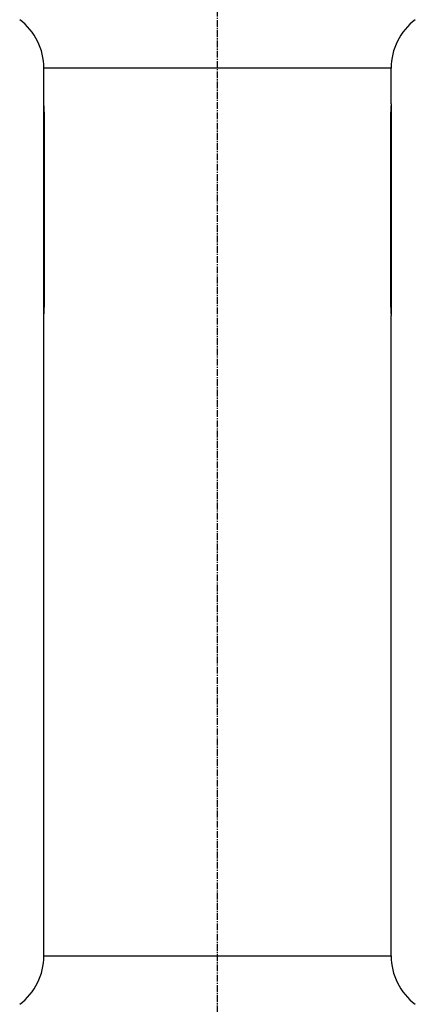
# Model space of a CAD drawing. Header units: millimetres. Extents: x 0 to 4378, y 0 to 2376.
# Tile 17 of 256: x 335 to 433, y 862 to 1106. Entities that reach past the tile are written whole.
import ezdxf

# ---------------------------------------------------------------- set-up
doc = ezdxf.new("R2010")
doc.units = ezdxf.units.MM
doc.header["$LTSCALE"] = 0.2
doc.linetypes.add('CENTER2', pattern=[1.125, 0.75, -0.125, 0.125, -0.125])
doc.layers.add('02_Center Line', color=1, linetype='CENTER2')

# ---------------------------------------------------------------- blocks, each defined once
blk = doc.blocks.new('A$C2641d59f')
for p, q in [((191.4, 491.5), (105.4, 491.5)), ((105.4, 482.65), (105.4, 491.5)), ((191.4, 482.65), (191.4, 491.5)), ((105.4, 430.4), (105.4, 482.6)), ((105.4, 482.6), (105.4, 482.6)), ((191.4, 482.6), (191.4, 430.4)), ((191.4, 482.6), (191.4, 482.6)), ((105.53, 479.3), (105.4, 479.3)), ((105.53, 433.7), (105.53, 479.3)), ((191.27, 479.3), (191.27, 433.7)), ((191.27, 479.3), (191.4, 479.3)), ((105.53, 433.7), (105.4, 433.7)), ((191.27, 433.7), (191.4, 433.7)), ((105.4, 430.4), (105.4, 430.4)), ((105.4, 271.9), (105.4, 430.35)), ((191.4, 430.4), (191.4, 430.4)), ((191.4, 271.9), (191.4, 430.35)), ((105.4, 271.9), (191.4, 271.9))]:
    blk.add_line(p, q)
for centre, start, end in [((90.4, 491.5), 0, 53.1301), ((206.4, 491.5), 126.8699, 180), ((90.4, 271.9), 306.8699, 0), ((206.4, 271.9), 180, 233.1301)]:
    blk.add_arc(centre, 15, start, end)
for points, knots in [([(105.53, 479.3), (105.53, 479.72), (105.52, 480.17), (105.5, 480.99), (105.48, 481.37), (105.45, 481.97), (105.43, 482.22), (105.41, 482.57), (105.4, 482.65), (105.4, 482.65)], [-1.0099595, -1.0099595, -1.0099595, -1.0099595, -0.8837145, -0.8837145, -0.7574695, -0.7574695, -0.6312246, -0.6312246, -0.5049797, -0.5049797, -0.5049797, -0.5049797]), ([(191.4, 482.65), (191.4, 482.65), (191.39, 482.57), (191.37, 482.22), (191.35, 481.97), (191.32, 481.37), (191.3, 480.99), (191.28, 480.17), (191.27, 479.72), (191.27, 479.3)], [0.5049797, 0.5049797, 0.5049797, 0.5049797, 0.6312246, 0.6312246, 0.7574695, 0.7574695, 0.8837145, 0.8837145, 1.0099595, 1.0099595, 1.0099595, 1.0099595]), ([(105.4, 430.35), (105.4, 430.35), (105.41, 430.43), (105.43, 430.78), (105.45, 431.03), (105.48, 431.63), (105.5, 432.01), (105.52, 432.83), (105.53, 433.28), (105.53, 433.7)], [0.5049797, 0.5049797, 0.5049797, 0.5049797, 0.6312246, 0.6312246, 0.7574695, 0.7574695, 0.8837145, 0.8837145, 1.0099595, 1.0099595, 1.0099595, 1.0099595]), ([(191.27, 433.7), (191.27, 433.28), (191.28, 432.83), (191.3, 432.01), (191.32, 431.63), (191.35, 431.03), (191.37, 430.78), (191.39, 430.43), (191.4, 430.35), (191.4, 430.35)], [-1.0099595, -1.0099595, -1.0099595, -1.0099595, -0.8837145, -0.8837145, -0.7574695, -0.7574695, -0.6312246, -0.6312246, -0.5049797, -0.5049797, -0.5049797, -0.5049797])]:
    blk.add_open_spline(points, degree=3, knots=knots)
at = {"layer": '02_Center Line', "ltscale": 11.288275}
blk.add_line((148.4, 95.35), (148.4, 675.12), dxfattribs=at)

msp = doc.modelspace()

# ---------------------------------------------------------------- block references
msp.add_blockref('A$C2641d59f', (235.724, 602.257))

doc.saveas('drawing.dxf')
